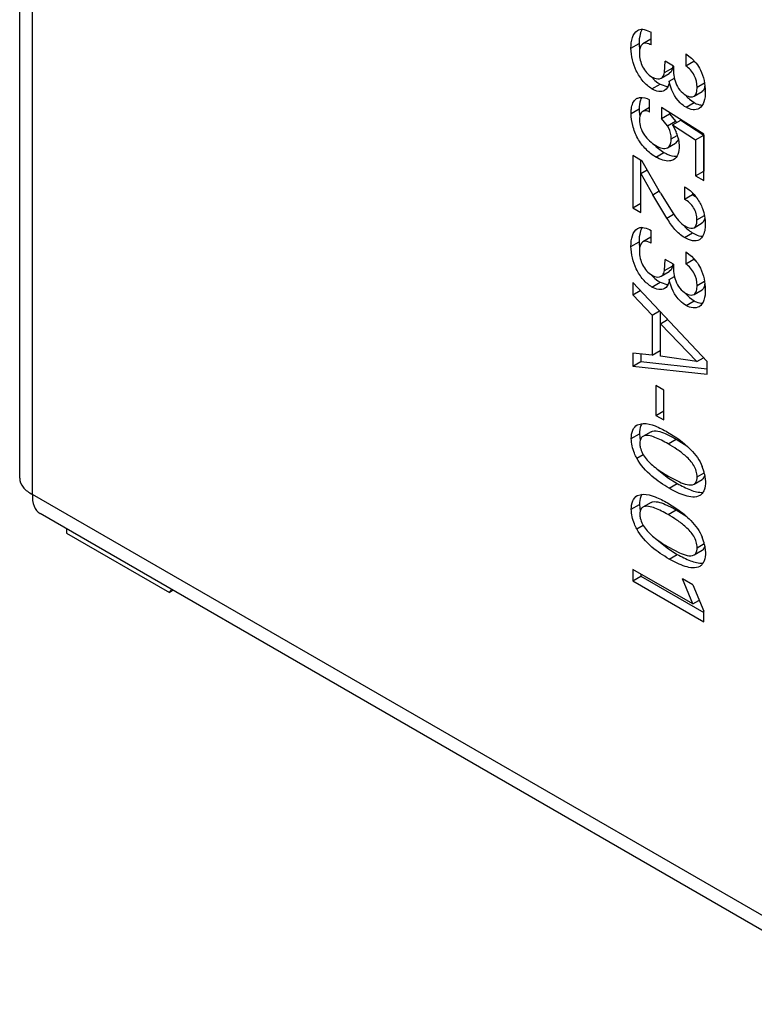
# Model space of a CAD drawing. Header units: inches. Extents: x 0 to 34, y 0 to 22.
# Tile 71 of 124: x 24.686 to 24.812, y 4.178 to 4.347. Entities that reach past the tile are written whole.
import ezdxf

# ---------------------------------------------------------------- set-up
doc = ezdxf.new("R2010")
doc.units = ezdxf.units.IN
doc.header["$LTSCALE"] = 1.87
doc.header["$MEASUREMENT"] = 0
doc.layers.get('0').update_dxf_attribs({"linetype": 'CONTINUOUS'})
doc.layers.add('02___PRT_ALL_AXES', color=7, linetype='CONTINUOUS')

msp = doc.modelspace()

# ---------------------------------------------------------------- linework, layer by layer
at = {"color": 7, "linetype": 'CONTINUOUS'}
for p, q in [((24.686128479, 4.2680351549), (24.686128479, 4.4266199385)), ((24.68832475, 4.2652722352), (24.68832475, 4.4232592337)), ((24.7922359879, 4.3450024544), (24.7923857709, 4.3450760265)), ((24.793043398, 4.3452084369), (24.7928569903, 4.344844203)), ((24.7945579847, 4.3424955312), (24.7945579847, 4.3446604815)), ((24.7911106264, 4.3419337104), (24.7925026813, 4.3427373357)), ((24.7925033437, 4.3426383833), (24.7925854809, 4.3415905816)), ((24.7931351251, 4.342694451), (24.7928912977, 4.3424702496)), ((24.7945271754, 4.3434980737), (24.7931351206, 4.3426944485)), ((24.8005374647, 4.3409832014), (24.8005374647, 4.33892065)), ((24.8005374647, 4.3409832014), (24.8015148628, 4.3402434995)), ((24.7968932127, 4.3377776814), (24.7969796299, 4.3396878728)), ((24.7984133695, 4.3388599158), (24.7969796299, 4.3396878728)), ((24.8005374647, 4.33892065), (24.8019295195, 4.3397242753)), ((24.8015148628, 4.3402434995), (24.8023232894, 4.3393591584)), ((24.8019295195, 4.3397899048), (24.8019295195, 4.3397242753)), ((24.8019295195, 4.3397242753), (24.8022416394, 4.3394803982)), ((24.7962886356, 4.336786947), (24.7976806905, 4.3375905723)), ((24.7968932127, 4.3377776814), (24.7982852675, 4.3385813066)), ((24.7979925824, 4.3378786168), (24.7976806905, 4.3375905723)), ((24.7982852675, 4.3385813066), (24.7979925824, 4.3378786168)), ((24.7946014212, 4.3370552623), (24.7952288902, 4.3364090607)), ((24.7952288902, 4.3364090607), (24.795726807, 4.3360032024)), ((24.795726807, 4.3360032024), (24.7961081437, 4.3357549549)), ((24.7976891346, 4.3362577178), (24.7985609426, 4.3367610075)), ((24.802460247, 4.335235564), (24.8037373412, 4.3359728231)), ((24.7947160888, 4.3349513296), (24.7961081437, 4.3357549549)), ((24.7961081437, 4.3357549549), (24.7974502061, 4.335304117)), ((24.8019398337, 4.3336704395), (24.8033318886, 4.3344740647)), ((24.8035649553, 4.3346938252), (24.8033318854, 4.3344740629)), ((24.803783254, 4.3352554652), (24.8035649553, 4.3346938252)), ((24.7943134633, 4.3309618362), (24.7943134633, 4.3330853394)), ((24.8005708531, 4.3317752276), (24.801962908, 4.3325788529)), ((24.8011631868, 4.3331656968), (24.801962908, 4.3325788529)), ((24.7911297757, 4.3307184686), (24.7925218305, 4.3315220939)), ((24.7943134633, 4.331731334), (24.7931179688, 4.3310411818)), ((24.8036494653, 4.3271430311), (24.7963609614, 4.3317202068)), ((24.7963609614, 4.3317202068), (24.7963609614, 4.3298597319)), ((24.7977530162, 4.3308459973), (24.7977530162, 4.3306633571)), ((24.7963609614, 4.3298597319), (24.7977530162, 4.3306633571)), ((24.7973871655, 4.3286137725), (24.7963609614, 4.3298597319)), ((24.7973871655, 4.3286137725), (24.7987792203, 4.3294173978)), ((24.7977530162, 4.3306633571), (24.7987792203, 4.3294173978)), ((24.7982552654, 4.3287658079), (24.7996473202, 4.3295694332)), ((24.7996473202, 4.3295694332), (24.8036077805, 4.3270193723)), ((24.7982552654, 4.3287658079), (24.8022157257, 4.326215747)), ((24.7982552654, 4.3287658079), (24.7988649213, 4.3275642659)), ((24.7973778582, 4.3248246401), (24.798769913, 4.3256282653)), ((24.7980249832, 4.3263490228), (24.7990618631, 4.3269476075)), ((24.7992654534, 4.3262638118), (24.7987699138, 4.3256282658)), ((24.7992444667, 4.3263758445), (24.7993865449, 4.32513359)), ((24.8022157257, 4.326215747), (24.8036077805, 4.3270193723)), ((24.8022157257, 4.326215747), (24.8022157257, 4.320028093)), ((24.8036077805, 4.3270193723), (24.8036077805, 4.3208317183)), ((24.8036494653, 4.3192001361), (24.8036494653, 4.3271430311)), ((24.7953539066, 4.3232348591), (24.7967459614, 4.3240384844)), ((24.7955807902, 4.3248886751), (24.7967459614, 4.3240384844)), ((24.7930186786, 4.3225457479), (24.7914125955, 4.3234732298)), ((24.7914125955, 4.3234732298), (24.7914125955, 4.3144893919)), ((24.7928080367, 4.3136835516), (24.7928046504, 4.322669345)), ((24.7961689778, 4.3170305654), (24.7930186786, 4.3225457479)), ((24.7928080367, 4.3203999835), (24.7938881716, 4.3210235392)), ((24.8022157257, 4.320028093), (24.8036077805, 4.3208317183)), ((24.7928080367, 4.3203999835), (24.7948408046, 4.3167565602)), ((24.8022157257, 4.320028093), (24.8036494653, 4.3192001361)), ((24.7948408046, 4.3167565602), (24.7959556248, 4.3174001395)), ((24.8003071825, 4.3181319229), (24.8003071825, 4.3159890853)), ((24.7972482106, 4.3127528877), (24.7948408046, 4.3167565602)), ((24.7961689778, 4.3170305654), (24.7982744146, 4.3136303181)), ((24.8003071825, 4.3159890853), (24.8016992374, 4.3167927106)), ((24.8016992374, 4.317013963), (24.8016992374, 4.3167927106)), ((24.8016992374, 4.3167927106), (24.802273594, 4.3164106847)), ((24.7914125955, 4.3144893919), (24.7928046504, 4.3152930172)), ((24.7914125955, 4.3144893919), (24.7928080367, 4.3136835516)), ((24.7972482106, 4.3127528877), (24.798397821, 4.3134165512)), ((24.8024460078, 4.3124477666), (24.8037139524, 4.3131797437)), ((24.8037634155, 4.3125506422), (24.8035305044, 4.3120700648)), ((24.8038025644, 4.312744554), (24.8037634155, 4.3125506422)), ((24.7922359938, 4.3109551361), (24.7923857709, 4.3110287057)), ((24.7930434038, 4.3111611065), (24.7928569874, 4.3107968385)), ((24.7945579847, 4.3084480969), (24.7945579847, 4.3106134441)), ((24.8000779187, 4.3115688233), (24.8006386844, 4.3109826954)), ((24.801936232, 4.3110996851), (24.8033282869, 4.3119033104)), ((24.8035305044, 4.3120700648), (24.8033282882, 4.3119033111)), ((24.7945271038, 4.3094507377), (24.7931350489, 4.3086471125)), ((24.8003071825, 4.3093944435), (24.8016992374, 4.3101980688)), ((24.7911106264, 4.3078862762), (24.7925026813, 4.3086899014)), ((24.7925033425, 4.3085910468), (24.792585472, 4.3075432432)), ((24.7931350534, 4.3086471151), (24.7928912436, 4.3084229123)), ((24.7968932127, 4.3037304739), (24.7969796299, 4.3056406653)), ((24.7984133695, 4.3048127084), (24.7969796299, 4.3056406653)), ((24.8005374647, 4.3069358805), (24.8005374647, 4.3048731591)), ((24.8005374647, 4.3069358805), (24.8015148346, 4.3061961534)), ((24.8005374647, 4.3048731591), (24.8019295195, 4.3056767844)), ((24.8015148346, 4.3061961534), (24.8023232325, 4.3053118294)), ((24.8019295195, 4.3057425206), (24.8019295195, 4.3056767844)), ((24.8019295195, 4.3056767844), (24.8022420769, 4.3054325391)), ((24.7968932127, 4.3037304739), (24.7982852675, 4.3045340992)), ((24.7979925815, 4.3038313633), (24.7976806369, 4.3035432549)), ((24.7982852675, 4.3045340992), (24.7979925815, 4.3038313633)), ((24.7946020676, 4.3030073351), (24.7952287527, 4.3023620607)), ((24.7952287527, 4.3023620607), (24.7957268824, 4.3019560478)), ((24.7957268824, 4.3019560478), (24.7961081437, 4.3017078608)), ((24.796288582, 4.3027396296), (24.7976806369, 4.3035432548)), ((24.7976891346, 4.302210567), (24.7985609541, 4.3027138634)), ((24.8041768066, 4.2880960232), (24.7914125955, 4.3016739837)), ((24.7914125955, 4.3016739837), (24.7914125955, 4.2995698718)), ((24.7914125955, 4.2995698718), (24.7926947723, 4.3003100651)), ((24.7947160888, 4.3009042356), (24.7961081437, 4.3017078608)), ((24.7961081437, 4.3017078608), (24.7974502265, 4.3012570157)), ((24.8019398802, 4.2996232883), (24.8033319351, 4.3004269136)), ((24.802460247, 4.301188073), (24.8037373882, 4.3019253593)), ((24.8035649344, 4.3006465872), (24.8033319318, 4.3004269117)), ((24.8037832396, 4.3012081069), (24.8035649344, 4.3006465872)), ((24.7914125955, 4.2995698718), (24.7947357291, 4.2960587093)), ((24.8011631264, 4.299118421), (24.801962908, 4.298531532)), ((24.8005708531, 4.2977279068), (24.801962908, 4.298531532)), ((24.7947357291, 4.2960587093), (24.7960033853, 4.2967905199)), ((24.7947357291, 4.2960587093), (24.7947357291, 4.2892179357)), ((24.796127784, 4.2966581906), (24.796127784, 4.290021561)), ((24.7961689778, 4.2945778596), (24.7974099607, 4.2952942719)), ((24.7961689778, 4.2945778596), (24.8024268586, 4.2881041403)), ((24.7961689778, 4.289002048), (24.7961689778, 4.2945778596)), ((24.7947357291, 4.2892179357), (24.7914125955, 4.2895448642)), ((24.7914125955, 4.2895448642), (24.7914125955, 4.2873188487)), ((24.7928046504, 4.2894079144), (24.7928046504, 4.2881224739)), ((24.7947357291, 4.2892179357), (24.796127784, 4.290021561)), ((24.8024268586, 4.2881041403), (24.7961689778, 4.289002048)), ((24.8024268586, 4.2881041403), (24.8035562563, 4.2887561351)), ((24.7914125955, 4.2873188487), (24.7928046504, 4.2881224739)), ((24.7914125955, 4.2873188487), (24.8041768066, 4.2859113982)), ((24.7928046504, 4.2881224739), (24.8041768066, 4.2868685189)), ((24.8041768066, 4.2859113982), (24.8041768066, 4.2880960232)), ((24.7967351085, 4.2831877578), (24.7953877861, 4.2839658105)), ((24.7953877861, 4.2839658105), (24.7953877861, 4.2788413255)), ((24.7967351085, 4.2780632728), (24.7967351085, 4.2831877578)), ((24.7953877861, 4.2788413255), (24.7967351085, 4.279619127)), ((24.7953877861, 4.2788413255), (24.7967351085, 4.2780632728)), ((24.792198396, 4.2772292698), (24.793196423, 4.2774765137)), ((24.7911631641, 4.2748716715), (24.792555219, 4.2756752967)), ((24.792555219, 4.2756752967), (24.7926691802, 4.2745512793)), ((24.7945554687, 4.2760456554), (24.7931634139, 4.2752420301)), ((24.7969968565, 4.2757219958), (24.797891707, 4.275299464)), ((24.7973871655, 4.2759732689), (24.7989806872, 4.2749683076)), ((24.797891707, 4.275299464), (24.7988700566, 4.2747643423)), ((24.7974780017, 4.2739607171), (24.7988700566, 4.2747643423)), ((24.7988700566, 4.2747643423), (24.8006766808, 4.2736187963)), ((24.792102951, 4.2715110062), (24.793192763, 4.2721401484)), ((24.7956292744, 4.2696224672), (24.7973199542, 4.2682420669)), ((24.7973809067, 4.2681990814), (24.7990620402, 4.267139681)), ((24.7975118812, 4.2684095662), (24.7994271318, 4.2674159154)), ((24.8024793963, 4.2682760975), (24.8036872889, 4.268973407)), ((24.8037634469, 4.2683827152), (24.8034662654, 4.2679205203)), ((24.8037543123, 4.2687544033), (24.8038939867, 4.2674813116)), ((24.7976699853, 4.2663360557), (24.7990620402, 4.267139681)), ((24.8019555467, 4.2670336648), (24.8033476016, 4.26783729)), ((24.8951367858, 4.1458422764), (24.68832475, 4.2652722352)), ((24.792198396, 4.2650644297), (24.793196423, 4.2653116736)), ((24.7911631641, 4.2627068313), (24.792555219, 4.2635104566)), ((24.792555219, 4.2635104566), (24.7926691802, 4.2623864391)), ((24.7945554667, 4.2638805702), (24.7931634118, 4.2630769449)), ((24.7969968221, 4.2635570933), (24.7978916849, 4.2631346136)), ((24.7973871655, 4.2638084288), (24.7989806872, 4.2628034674)), ((24.7978916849, 4.2631346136), (24.7988700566, 4.2625995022)), ((24.8969487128, 4.1422597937), (24.6896190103, 4.261988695)), ((24.7974780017, 4.2617958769), (24.7988700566, 4.2625995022)), ((24.7988700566, 4.2625995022), (24.8006766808, 4.2614539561)), ((24.792102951, 4.2593461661), (24.7931926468, 4.2599752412)), ((24.6941682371, 4.2586393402), (24.7118444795, 4.2484316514)), ((24.7956295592, 4.2574573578), (24.7973199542, 4.2560772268)), ((24.8024793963, 4.2561112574), (24.8036872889, 4.2568085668)), ((24.8037543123, 4.2565895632), (24.8038939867, 4.2553164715)), ((24.7973809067, 4.2560342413), (24.7990620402, 4.2549748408)), ((24.7975118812, 4.2562447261), (24.7994271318, 4.2552510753)), ((24.7976699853, 4.2541712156), (24.7990620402, 4.2549748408)), ((24.8019555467, 4.2548688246), (24.8033476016, 4.2556724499)), ((24.8037634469, 4.2562178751), (24.8034662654, 4.2557556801)), ((24.8017217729, 4.2464438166), (24.7914125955, 4.2523971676)), ((24.7914125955, 4.2523971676), (24.7914125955, 4.2504370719)), ((24.7914125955, 4.2504370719), (24.7928046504, 4.2512406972)), ((24.7928046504, 4.2515932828), (24.7928046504, 4.2512406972)), ((24.7928046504, 4.2512406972), (24.8036494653, 4.2449780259)), ((24.7914125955, 4.2504370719), (24.8036494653, 4.2433705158)), ((24.8017217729, 4.2497323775), (24.7999526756, 4.250753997)), ((24.8017217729, 4.2464438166), (24.7999526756, 4.250753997)), ((24.8017217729, 4.2497323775), (24.8036494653, 4.2451894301)), ((24.7124699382, 4.2487927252), (24.7118444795, 4.2484316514)), ((24.8017217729, 4.2464438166), (24.8027812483, 4.2470554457)), ((24.8036494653, 4.2433705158), (24.8036494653, 4.2451894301))]:
    msp.add_line(p, q, dxfattribs=at)
for centre, radius, start, end in [((24.7999268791, 4.342737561), 0.0074241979, 180.0017392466, 180.7654205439), ((24.7937370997, 4.3394287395), 0.0046264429, 349.4454500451, 353.0140550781), ((24.8063862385, 4.3382340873), 0.0079973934, 175.5117842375, 177.4554025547), ((24.8009980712, 4.3358263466), 0.0028430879, 348.4164733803, 351.829721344), ((24.7958260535, 4.3344822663), 0.0080487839, 359.5749555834, 0.0005153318), ((24.8051051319, 4.3375576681), 0.0059015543, 219.0467618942, 228.0909340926), ((24.7996592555, 4.3315292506), 0.0071374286, 180.0574506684, 184.2411708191), ((24.800848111, 4.3316179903), 0.0083295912, 184.2451266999, 189.252431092), ((24.7948232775, 4.3271158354), 0.0045767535, 26.3688160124, 30.1907894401), ((24.7925227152, 4.3248808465), 0.0068865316, 15.3284165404, 22.9334670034), ((24.7927277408, 4.3249426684), 0.006672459, 12.4031947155, 15.2818424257), ((24.8015164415, 4.3316007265), 0.0089601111, 223.9198470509, 228.5127883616), ((24.8047825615, 4.3154663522), 0.006105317, 227.2553241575, 236.5879095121), ((24.8045216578, 4.3150820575), 0.005640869, 236.6505806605, 239.9767047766), ((24.7999262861, 4.3086901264), 0.0074236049, 180.0017364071, 180.7647243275), ((24.793735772, 4.3053816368), 0.0046277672, 349.4471852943, 353.0147632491), ((24.8063840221, 4.3041869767), 0.0079951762, 175.5112326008, 177.4553770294), ((24.8009990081, 4.3017789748), 0.0028421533, 348.4128908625, 351.8283212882), ((24.7958241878, 4.3004351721), 0.0080506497, 359.5747342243, 0.0005161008), ((24.8051049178, 4.3035101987), 0.0059013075, 219.0453281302, 228.0907893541), ((24.7963139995, 4.2671976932), 0.0076014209, 11.8173230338, 22.2148654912), ((24.8071832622, 4.2821633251), 0.0170612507, 234.6821634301, 234.9326387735), ((24.8022143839, 4.2689267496), 0.0016418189, 340.6486130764, 344.5369613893), ((24.80294057, 4.2685438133), 0.0008153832, 299.9464289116, 310.1448248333), ((24.7963139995, 4.255032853), 0.0076014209, 11.817323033, 22.214865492), ((24.8022143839, 4.2567619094), 0.0016418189, 340.6486130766, 344.5369613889), ((24.8071832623, 4.2699984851), 0.0170612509, 234.6821634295, 234.9326387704), ((24.80294057, 4.2563789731), 0.0008153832, 299.9464289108, 310.1448248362), ((24.7198841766, 4.2432908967), 0.0095427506, 143.4370988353, 147.4042797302)]:
    msp.add_arc(centre, radius, start, end, dxfattribs=at)
for points, knots in [([(24.7911106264, 4.3419337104), (24.7911106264, 4.3425516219), (24.7911976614, 4.3436646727), (24.7918004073, 4.3447503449), (24.79223627, 4.3450019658)], [0, 0, 0, 0, 0.5511210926, 1, 1, 1, 1]), ([(24.7923857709, 4.3450760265), (24.7925343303, 4.3451427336), (24.7928764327, 4.345227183), (24.7936425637, 4.3451261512), (24.794188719, 4.3448578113), (24.7945579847, 4.3446604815)], [0, 0, 0, 0, 0.2138414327, 0.450214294, 1, 1, 1, 1]), ([(24.7928569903, 4.344844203), (24.7927913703, 4.3446899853), (24.7925625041, 4.344009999), (24.7925026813, 4.3432848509), (24.7925026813, 4.3427373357)], [0, 0, 0, 0, 0.2343656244, 1, 1, 1, 1]), ([(24.7945579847, 4.3424955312), (24.7944352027, 4.3425684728), (24.7940071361, 4.3427833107), (24.7934346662, 4.3428673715), (24.7931351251, 4.342694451)], [0, 0, 0, 0, 0.2922420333, 1, 1, 1, 1]), ([(24.7947160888, 4.3349513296), (24.7941498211, 4.3352783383), (24.7931122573, 4.3362354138), (24.7916110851, 4.3385078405), (24.7911106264, 4.3406030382), (24.7911106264, 4.3419337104)], [0, 0, 0, 0, 0.2411824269, 0.5092040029, 1, 1, 1, 1]), ([(24.7928912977, 4.3424702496), (24.7927573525, 4.3422879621), (24.7925945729, 4.3418075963), (24.7925586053, 4.3413193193), (24.7925586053, 4.3410560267)], [0, 0, 0, 0, 0.4621199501, 1, 1, 1, 1]), ([(24.7925586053, 4.3410560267), (24.7925586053, 4.3402660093), (24.7929305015, 4.3386586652), (24.7940425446, 4.3373834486), (24.7947357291, 4.3369831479)], [0, 0, 0, 0, 0.4967153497, 1, 1, 1, 1]), ([(24.8023232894, 4.3393591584), (24.8026009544, 4.3389913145), (24.8034870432, 4.337503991), (24.8038748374, 4.3357447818), (24.8038748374, 4.3344823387)], [0, 0, 0, 0, 0.2674352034, 1, 1, 1, 1]), ([(24.7962886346, 4.3367869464), (24.7963671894, 4.3368322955), (24.79667744, 4.3370849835), (24.7968303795, 4.3374809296), (24.7968932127, 4.3377776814)], [0, 0, 0, 0, 0.2301947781, 1, 1, 1, 1]), ([(24.7983967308, 4.3385891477), (24.7983581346, 4.3377168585), (24.7985470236, 4.3363199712), (24.7994194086, 4.3347040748), (24.8001507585, 4.3340803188), (24.8005374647, 4.3338570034)], [0, 0, 0, 0, 0.4827819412, 0.7530887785, 1, 1, 1, 1]), ([(24.802460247, 4.335235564), (24.802460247, 4.3359299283), (24.802208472, 4.3370350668), (24.8013699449, 4.3382072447), (24.8008277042, 4.3387176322), (24.8005374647, 4.33892065)], [0, 0, 0, 0, 0.4851165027, 0.7525411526, 1, 1, 1, 1]), ([(24.7947357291, 4.3369831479), (24.7948703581, 4.3369054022), (24.7953397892, 4.3366751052), (24.7959620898, 4.3365984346), (24.7962886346, 4.3367869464)], [0, 0, 0, 0, 0.2919436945, 1, 1, 1, 1]), ([(24.7976891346, 4.3362577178), (24.7976664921, 4.3360878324), (24.797559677, 4.3355039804), (24.7972452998, 4.3348926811), (24.7968719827, 4.3346771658)], [0, 0, 0, 0, 0.2844856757, 1, 1, 1, 1]), ([(24.8005708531, 4.3317752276), (24.8002057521, 4.3319860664), (24.7987782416, 4.3331208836), (24.7979263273, 4.3348921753), (24.7976891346, 4.3362577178)], [0, 0, 0, 0, 0.2332414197, 1, 1, 1, 1]), ([(24.7968719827, 4.3346771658), (24.7965813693, 4.3345093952), (24.7957710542, 4.3344321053), (24.7950739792, 4.3347446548), (24.7947160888, 4.3349513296)], [0, 0, 0, 0, 0.4481094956, 1, 1, 1, 1]), ([(24.8019398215, 4.3336704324), (24.8021555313, 4.3337949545), (24.8024355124, 4.3343627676), (24.802460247, 4.3349194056), (24.802460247, 4.335235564)], [0, 0, 0, 0, 0.4406549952, 1, 1, 1, 1]), ([(24.803874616, 4.3344225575), (24.8038703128, 4.3338432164), (24.8037848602, 4.3328024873), (24.8032072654, 4.3318037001), (24.8028036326, 4.3315706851)], [0, 0, 0, 0, 0.5541855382, 1, 1, 1, 1]), ([(24.7911297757, 4.3307184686), (24.7911297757, 4.3309886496), (24.7911748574, 4.3318870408), (24.791515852, 4.3329437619), (24.7920823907, 4.33327082)], [0, 0, 0, 0, 0.2922939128, 1, 1, 1, 1]), ([(24.7920823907, 4.33327082), (24.7922295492, 4.3333557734), (24.792971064, 4.333606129), (24.7937867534, 4.3333636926), (24.7943134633, 4.3330853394)], [0, 0, 0, 0, 0.2219264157, 1, 1, 1, 1]), ([(24.7928907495, 4.3334276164), (24.7928228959, 4.3332958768), (24.7925834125, 4.3326874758), (24.7925218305, 4.3320245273), (24.7925218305, 4.3315220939)], [0, 0, 0, 0, 0.2277628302, 1, 1, 1, 1]), ([(24.8005374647, 4.3338570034), (24.80065852, 4.3337870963), (24.8010824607, 4.3335812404), (24.8016444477, 4.333499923), (24.8019398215, 4.3336704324)], [0, 0, 0, 0, 0.2907176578, 1, 1, 1, 1]), ([(24.801962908, 4.3325788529), (24.8020819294, 4.3325101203), (24.8025307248, 4.3322833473), (24.8030399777, 4.3321593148), (24.8034059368, 4.332167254)], [0, 0, 0, 0, 0.2729799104, 1, 1, 1, 1]), ([(24.7953539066, 4.3232348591), (24.7947406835, 4.3235889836), (24.7935741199, 4.3245560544), (24.7921877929, 4.3263904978), (24.7913532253, 4.3285286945), (24.7911297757, 4.330014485), (24.7911297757, 4.3307184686)], [0, 0, 0, 0, 0.2376594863, 0.5015143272, 0.7637317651, 1, 1, 1, 1]), ([(24.7931179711, 4.3310411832), (24.7930197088, 4.3309844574), (24.792629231, 4.3306090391), (24.7925777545, 4.3300264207), (24.7925777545, 4.3296164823)], [0, 0, 0, 0, 0.2167764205, 1, 1, 1, 1]), ([(24.7943134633, 4.3309618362), (24.7942102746, 4.3310179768), (24.7938395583, 4.331181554), (24.7933699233, 4.3311866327), (24.7931179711, 4.3310411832)], [0, 0, 0, 0, 0.2876439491, 1, 1, 1, 1]), ([(24.8028036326, 4.3315706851), (24.802500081, 4.3313954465), (24.8016787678, 4.3312786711), (24.8009362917, 4.3315641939), (24.8005708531, 4.3317752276)], [0, 0, 0, 0, 0.4537259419, 1, 1, 1, 1]), ([(24.7925777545, 4.3296164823), (24.7925777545, 4.3291793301), (24.7927160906, 4.328249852), (24.7935495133, 4.3266108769), (24.7946127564, 4.3256423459), (24.7953877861, 4.3251947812)], [0, 0, 0, 0, 0.240639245, 0.5073415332, 1, 1, 1, 1]), ([(24.7980249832, 4.3263490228), (24.7980249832, 4.3265279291), (24.7979694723, 4.3273165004), (24.7976942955, 4.3280864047), (24.7973871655, 4.3286137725)], [0, 0, 0, 0, 0.2266962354, 1, 1, 1, 1]), ([(24.7973778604, 4.3248246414), (24.7974848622, 4.3248864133), (24.7979119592, 4.3252825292), (24.7980249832, 4.3259051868), (24.7980249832, 4.3263490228)], [0, 0, 0, 0, 0.2177560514, 1, 1, 1, 1]), ([(24.7953877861, 4.3251947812), (24.7957225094, 4.3250014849), (24.7963403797, 4.3246968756), (24.7971114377, 4.324670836), (24.7973778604, 4.3248246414)], [0, 0, 0, 0, 0.5568281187, 1, 1, 1, 1]), ([(24.7967459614, 4.3240384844), (24.7969305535, 4.323931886), (24.7976189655, 4.3235764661), (24.7984002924, 4.3233399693), (24.7989649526, 4.3233593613)], [0, 0, 0, 0, 0.2739312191, 1, 1, 1, 1]), ([(24.7993865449, 4.32513359), (24.7993865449, 4.3246459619), (24.7993126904, 4.3237470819), (24.7987449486, 4.322975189), (24.7984046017, 4.3227787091)], [0, 0, 0, 0, 0.5537345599, 1, 1, 1, 1]), ([(24.7984046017, 4.3227787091), (24.7982070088, 4.3226646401), (24.7975961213, 4.3224837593), (24.7965124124, 4.322657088), (24.7957444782, 4.3230093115), (24.7953539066, 4.3232348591)], [0, 0, 0, 0, 0.2136761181, 0.5776030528, 1, 1, 1, 1]), ([(24.8003071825, 4.3181319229), (24.8008373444, 4.3178086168), (24.8019042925, 4.3170013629), (24.8026679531, 4.3158942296), (24.8029924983, 4.3152744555)], [0, 0, 0, 0, 0.470224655, 1, 1, 1, 1]), ([(24.8024460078, 4.3124477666), (24.8024460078, 4.3127917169), (24.8023644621, 4.3135240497), (24.8017837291, 4.3148648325), (24.8009237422, 4.315633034), (24.8003071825, 4.3159890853)], [0, 0, 0, 0, 0.2389647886, 0.5053394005, 1, 1, 1, 1]), ([(24.8029924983, 4.3152744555), (24.8031444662, 4.3149810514), (24.8036474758, 4.3138536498), (24.8038748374, 4.3126056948), (24.8038748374, 4.3117029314)], [0, 0, 0, 0, 0.2679432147, 1, 1, 1, 1]), ([(24.8003071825, 4.3093944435), (24.799681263, 4.3097559), (24.7985196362, 4.3108003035), (24.7976954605, 4.3120866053), (24.7972482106, 4.3127528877)], [0, 0, 0, 0, 0.4738787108, 1, 1, 1, 1]), ([(24.7982744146, 4.3136303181), (24.7985918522, 4.3131792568), (24.7992189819, 4.3123287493), (24.8000069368, 4.3115888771), (24.8004461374, 4.3113352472)], [0, 0, 0, 0, 0.520963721, 1, 1, 1, 1]), ([(24.8019362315, 4.3110996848), (24.8020287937, 4.3111531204), (24.8024068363, 4.3115001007), (24.8024460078, 4.3120588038), (24.8024460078, 4.3124477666)], [0, 0, 0, 0, 0.2155506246, 1, 1, 1, 1]), ([(24.7911106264, 4.3078862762), (24.7911106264, 4.3085042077), (24.7911976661, 4.3096172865), (24.791800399, 4.3107030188), (24.7922362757, 4.3109546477)], [0, 0, 0, 0, 0.5511211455, 1, 1, 1, 1]), ([(24.7923857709, 4.3110287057), (24.7925343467, 4.3110953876), (24.7928764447, 4.311179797), (24.7936425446, 4.3110789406), (24.7941887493, 4.3108107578), (24.7945579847, 4.3106134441)], [0, 0, 0, 0, 0.2138573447, 0.4502342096, 1, 1, 1, 1]), ([(24.7928569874, 4.3107968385), (24.7927913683, 4.3106426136), (24.7925625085, 4.3099626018), (24.7925026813, 4.3092374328), (24.7925026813, 4.3086899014)], [0, 0, 0, 0, 0.234367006, 1, 1, 1, 1]), ([(24.8004461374, 4.3113352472), (24.8005764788, 4.3112599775), (24.801020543, 4.311030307), (24.8016227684, 4.3109187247), (24.8019362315, 4.3110996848)], [0, 0, 0, 0, 0.2937078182, 1, 1, 1, 1]), ([(24.8038748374, 4.3117029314), (24.8038748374, 4.3114169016), (24.8038247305, 4.3104666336), (24.8034493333, 4.3093597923), (24.8028513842, 4.3090145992)], [0, 0, 0, 0, 0.2929235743, 1, 1, 1, 1]), ([(24.7945579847, 4.3084480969), (24.7944351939, 4.3085210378), (24.7940071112, 4.308735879), (24.7934346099, 4.3088200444), (24.7931350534, 4.3086471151)], [0, 0, 0, 0, 0.2922419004, 1, 1, 1, 1]), ([(24.8028513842, 4.3090145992), (24.8025092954, 4.3088171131), (24.8015398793, 4.3087450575), (24.8007333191, 4.3091483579), (24.8003071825, 4.3093944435)], [0, 0, 0, 0, 0.4452775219, 1, 1, 1, 1]), ([(24.8016992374, 4.3101980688), (24.8018455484, 4.310113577), (24.8023877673, 4.3098264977), (24.8029976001, 4.3096162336), (24.8034452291, 4.3096156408)], [0, 0, 0, 0, 0.2740176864, 1, 1, 1, 1]), ([(24.7947160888, 4.3009042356), (24.7941498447, 4.3012312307), (24.7931122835, 4.302188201), (24.7916110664, 4.3044604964), (24.7911106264, 4.3065556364), (24.7911106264, 4.3078862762)], [0, 0, 0, 0, 0.2411808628, 0.5091987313, 1, 1, 1, 1]), ([(24.7928912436, 4.3084229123), (24.7927573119, 4.3082406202), (24.792594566, 4.3077602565), (24.7925586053, 4.3072719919), (24.7925586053, 4.3070087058)], [0, 0, 0, 0, 0.4621214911, 1, 1, 1, 1]), ([(24.7925586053, 4.3070087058), (24.7925586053, 4.3062186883), (24.7929305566, 4.3046113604), (24.7940425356, 4.3033360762), (24.7947357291, 4.3029357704)], [0, 0, 0, 0, 0.4967121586, 1, 1, 1, 1]), ([(24.796288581, 4.302739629), (24.7963671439, 4.3027849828), (24.7966774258, 4.3030377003), (24.7968303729, 4.3034336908), (24.7968932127, 4.3037304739)], [0, 0, 0, 0, 0.2301944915, 1, 1, 1, 1]), ([(24.7983967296, 4.3045419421), (24.7983581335, 4.303669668), (24.7985470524, 4.3022728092), (24.7994194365, 4.30065696), (24.8001507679, 4.3000332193), (24.8005374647, 4.2998099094)], [0, 0, 0, 0, 0.4827837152, 0.7530896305, 1, 1, 1, 1]), ([(24.802460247, 4.301188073), (24.802460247, 4.3018824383), (24.802208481, 4.3029875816), (24.801369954, 4.304159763), (24.8008277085, 4.3046701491), (24.8005374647, 4.3048731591)], [0, 0, 0, 0, 0.4851164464, 0.7525421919, 1, 1, 1, 1]), ([(24.8023232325, 4.3053118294), (24.802600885, 4.3049440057), (24.8034869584, 4.303456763), (24.8038748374, 4.3016976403), (24.8038748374, 4.3004352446)], [0, 0, 0, 0, 0.2674325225, 1, 1, 1, 1]), ([(24.7947357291, 4.3029357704), (24.7948703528, 4.3028580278), (24.7953397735, 4.3026277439), (24.7959620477, 4.3025511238), (24.796288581, 4.302739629)], [0, 0, 0, 0, 0.2919428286, 1, 1, 1, 1]), ([(24.7976891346, 4.302210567), (24.7976664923, 4.3020406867), (24.7975596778, 4.3014568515), (24.7972453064, 4.3008455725), (24.7968719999, 4.3006300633)], [0, 0, 0, 0, 0.284485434, 1, 1, 1, 1]), ([(24.8005708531, 4.2977279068), (24.8002057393, 4.297938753), (24.7987781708, 4.299073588), (24.7979263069, 4.3008449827), (24.7976891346, 4.302210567)], [0, 0, 0, 0, 0.2332428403, 1, 1, 1, 1]), ([(24.7968719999, 4.3006300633), (24.7965813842, 4.3004622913), (24.7957710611, 4.3003850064), (24.7950739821, 4.3006975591), (24.7947160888, 4.3009042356)], [0, 0, 0, 0, 0.4481094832, 1, 1, 1, 1]), ([(24.8019398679, 4.2996232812), (24.8021555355, 4.2997477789), (24.8024354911, 4.3003154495), (24.802460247, 4.3008719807), (24.802460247, 4.301188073)], [0, 0, 0, 0, 0.4406580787, 1, 1, 1, 1]), ([(24.8038746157, 4.3003754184), (24.80387031, 4.2997960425), (24.8037848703, 4.2987552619), (24.8032072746, 4.2977563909), (24.8028036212, 4.297523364)], [0, 0, 0, 0, 0.5541877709, 1, 1, 1, 1]), ([(24.8005374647, 4.2998099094), (24.8006585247, 4.2997399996), (24.8010824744, 4.2995341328), (24.8016444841, 4.299452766), (24.8019398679, 4.2996232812)], [0, 0, 0, 0, 0.2907185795, 1, 1, 1, 1]), ([(24.8028036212, 4.297523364), (24.8025000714, 4.2973481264), (24.8016787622, 4.2972313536), (24.80093629, 4.297516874), (24.8005708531, 4.2977279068)], [0, 0, 0, 0, 0.4537256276, 1, 1, 1, 1]), ([(24.801962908, 4.298531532), (24.8020819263, 4.2984628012), (24.8025307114, 4.298236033), (24.8030399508, 4.2981120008), (24.8034059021, 4.2981199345)], [0, 0, 0, 0, 0.2729791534, 1, 1, 1, 1]), ([(24.7911631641, 4.2748716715), (24.7911631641, 4.2753607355), (24.7912722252, 4.2762659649), (24.7918529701, 4.2770298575), (24.792198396, 4.2772292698)], [0, 0, 0, 0, 0.5507988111, 1, 1, 1, 1]), ([(24.7929999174, 4.2774633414), (24.7929239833, 4.2773455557), (24.7926423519, 4.276790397), (24.792555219, 4.2761542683), (24.792555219, 4.2756752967)], [0, 0, 0, 0, 0.2263576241, 1, 1, 1, 1]), ([(24.793196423, 4.2774765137), (24.793892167, 4.2774745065), (24.7953756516, 4.2770749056), (24.796694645, 4.2763731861), (24.7973871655, 4.2759732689)], [0, 0, 0, 0, 0.4652437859, 1, 1, 1, 1]), ([(24.7931634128, 4.2752420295), (24.7930764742, 4.2751918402), (24.7927193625, 4.2748803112), (24.7926302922, 4.2743668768), (24.7926302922, 4.2740051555)], [0, 0, 0, 0, 0.217234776, 1, 1, 1, 1]), ([(24.7974780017, 4.2739607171), (24.7967532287, 4.2743792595), (24.7956672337, 4.274957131), (24.79421099, 4.2754119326), (24.7934458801, 4.2754050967), (24.7931634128, 4.2752420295)], [0, 0, 0, 0, 0.5434293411, 0.7882251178, 1, 1, 1, 1]), ([(24.7945554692, 4.2760456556), (24.7948891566, 4.2762382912), (24.7958147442, 4.2761864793), (24.796581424, 4.2758998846), (24.7969968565, 4.2757219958)], [0, 0, 0, 0, 0.4602151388, 1, 1, 1, 1]), ([(24.7989806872, 4.2749683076), (24.7998463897, 4.2743695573), (24.8015629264, 4.2729705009), (24.8029143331, 4.2711419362), (24.8033511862, 4.2700716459)], [0, 0, 0, 0, 0.476586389, 1, 1, 1, 1]), ([(24.792102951, 4.2715110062), (24.7919521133, 4.2717835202), (24.7914432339, 4.2728358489), (24.7911631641, 4.2740133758), (24.7911631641, 4.2748716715)], [0, 0, 0, 0, 0.2662693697, 1, 1, 1, 1]), ([(24.7926302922, 4.2740051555), (24.7926302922, 4.273787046), (24.7927549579, 4.2728416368), (24.7932282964, 4.2719663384), (24.7936906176, 4.2714029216)], [0, 0, 0, 0, 0.2303332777, 1, 1, 1, 1]), ([(24.8024793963, 4.2682760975), (24.8024793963, 4.2689585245), (24.8019987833, 4.2703449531), (24.800603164, 4.2718336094), (24.7990568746, 4.2730117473), (24.7979993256, 4.2736596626), (24.7974780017, 4.2739607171)], [0, 0, 0, 0, 0.2602036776, 0.5276712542, 0.7704597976, 1, 1, 1, 1]), ([(24.7976699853, 4.2663360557), (24.7966296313, 4.2669368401), (24.7944921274, 4.2683552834), (24.7927575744, 4.2703246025), (24.792102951, 4.2715110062)], [0, 0, 0, 0, 0.4699464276, 1, 1, 1, 1]), ([(24.7936906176, 4.2714029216), (24.7942299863, 4.2707456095), (24.7954705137, 4.2696662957), (24.7968419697, 4.2687964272), (24.7975118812, 4.2684095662)], [0, 0, 0, 0, 0.523613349, 1, 1, 1, 1]), ([(24.8019555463, 4.2670336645), (24.8020422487, 4.2670837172), (24.8023983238, 4.2673984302), (24.8024793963, 4.2679134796), (24.8024793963, 4.2682760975)], [0, 0, 0, 0, 0.2163522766, 1, 1, 1, 1]), ([(24.686128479, 4.2680351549), (24.6861284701, 4.2674978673), (24.6866647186, 4.2662809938), (24.6877137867, 4.2655812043), (24.68832475, 4.2652722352)], [0, 0, 0, 0, 0.439703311, 1, 1, 1, 1]), ([(24.7990620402, 4.267139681), (24.7997877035, 4.2667206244), (24.8011708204, 4.2660081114), (24.8027451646, 4.2655715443), (24.8034716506, 4.2656344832)], [0, 0, 0, 0, 0.5347005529, 1, 1, 1, 1]), ([(24.7994271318, 4.2674159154), (24.7998570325, 4.2672251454), (24.8006438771, 4.2669117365), (24.8016098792, 4.2668341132), (24.8019555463, 4.2670336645)], [0, 0, 0, 0, 0.5409422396, 1, 1, 1, 1]), ([(24.8038939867, 4.2674813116), (24.8038939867, 4.2669851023), (24.8038092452, 4.2662612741), (24.8033953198, 4.2654472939), (24.803082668, 4.2651719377), (24.802916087, 4.2650757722)], [0, 0, 0, 0, 0.5511101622, 0.7863726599, 1, 1, 1, 1]), ([(24.68832475, 4.2652722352), (24.6882867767, 4.2645886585), (24.6883681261, 4.263330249), (24.6891537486, 4.2622573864), (24.6896190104, 4.261988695)], [0, 0, 0, 0, 0.5602977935, 1, 1, 1, 1]), ([(24.7911631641, 4.2627068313), (24.7911631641, 4.2631958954), (24.7912722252, 4.2641011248), (24.7918529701, 4.2648650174), (24.792198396, 4.2650644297)], [0, 0, 0, 0, 0.5507988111, 1, 1, 1, 1]), ([(24.7929999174, 4.2652985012), (24.7929239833, 4.2651807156), (24.7926423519, 4.2646255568), (24.792555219, 4.2639894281), (24.792555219, 4.2635104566)], [0, 0, 0, 0, 0.2263576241, 1, 1, 1, 1]), ([(24.793196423, 4.2653116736), (24.793892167, 4.2653096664), (24.7953756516, 4.2649100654), (24.796694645, 4.264208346), (24.7973871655, 4.2638084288)], [0, 0, 0, 0, 0.4652437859, 1, 1, 1, 1]), ([(24.802916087, 4.2650757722), (24.8022008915, 4.2646628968), (24.8006930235, 4.2648940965), (24.7990323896, 4.2655932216), (24.7981239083, 4.266073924), (24.7976699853, 4.2663360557)], [0, 0, 0, 0, 0.4478896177, 0.7157083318, 1, 1, 1, 1]), ([(24.7931634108, 4.2630769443), (24.793076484, 4.2630267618), (24.7927194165, 4.2627153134), (24.7926302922, 4.2622019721), (24.7926302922, 4.2618403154)], [0, 0, 0, 0, 0.2172421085, 1, 1, 1, 1]), ([(24.7974780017, 4.2617958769), (24.7967532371, 4.2622144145), (24.7956672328, 4.2627922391), (24.7942109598, 4.2632468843), (24.7934458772, 4.263240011), (24.7931634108, 4.2630769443)], [0, 0, 0, 0, 0.543430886, 0.7882227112, 1, 1, 1, 1]), ([(24.7945554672, 4.2638805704), (24.7948891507, 4.2640732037), (24.7958146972, 4.2640214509), (24.7965813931, 4.2637349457), (24.7969968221, 4.2635570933)], [0, 0, 0, 0, 0.4602219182, 1, 1, 1, 1]), ([(24.792102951, 4.2593461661), (24.7919521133, 4.2596186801), (24.7914432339, 4.2606710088), (24.7911631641, 4.2618485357), (24.7911631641, 4.2627068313)], [0, 0, 0, 0, 0.2662693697, 1, 1, 1, 1]), ([(24.7926302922, 4.2618403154), (24.7926302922, 4.2616221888), (24.7927549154, 4.260676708), (24.7932282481, 4.2598013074), (24.7936906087, 4.2592378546)], [0, 0, 0, 0, 0.2303343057, 1, 1, 1, 1]), ([(24.8024793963, 4.2561112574), (24.8024793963, 4.2567936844), (24.8019987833, 4.258180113), (24.800603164, 4.2596687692), (24.7990568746, 4.2608469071), (24.7979993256, 4.2614948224), (24.7974780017, 4.2617958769)], [0, 0, 0, 0, 0.2602036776, 0.5276712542, 0.7704597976, 1, 1, 1, 1]), ([(24.7989806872, 4.2628034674), (24.7998463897, 4.2622047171), (24.8015629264, 4.2608056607), (24.8029143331, 4.258977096), (24.8033511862, 4.2579068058)], [0, 0, 0, 0, 0.476586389, 1, 1, 1, 1]), ([(24.7976699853, 4.2541712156), (24.7966296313, 4.254772), (24.7944921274, 4.2561904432), (24.7927575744, 4.2581597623), (24.792102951, 4.2593461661)], [0, 0, 0, 0, 0.4699464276, 1, 1, 1, 1]), ([(24.7936906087, 4.2592378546), (24.7942299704, 4.258580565), (24.7954705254, 4.2575013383), (24.7968419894, 4.2566315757), (24.7975118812, 4.2562447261)], [0, 0, 0, 0, 0.5236142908, 1, 1, 1, 1]), ([(24.7990620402, 4.2549748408), (24.7997877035, 4.2545557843), (24.8011708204, 4.2538432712), (24.8027451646, 4.2534067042), (24.8034716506, 4.253469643)], [0, 0, 0, 0, 0.5347005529, 1, 1, 1, 1]), ([(24.7994271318, 4.2552510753), (24.7998570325, 4.2550603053), (24.8006438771, 4.2547468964), (24.8016098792, 4.2546692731), (24.8019555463, 4.2548688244)], [0, 0, 0, 0, 0.5409422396, 1, 1, 1, 1]), ([(24.8019555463, 4.2548688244), (24.8020422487, 4.2549188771), (24.8023983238, 4.2552335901), (24.8024793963, 4.2557486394), (24.8024793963, 4.2561112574)], [0, 0, 0, 0, 0.2163522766, 1, 1, 1, 1]), ([(24.8038939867, 4.2553164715), (24.8038939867, 4.2548202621), (24.8038092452, 4.2540964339), (24.8033953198, 4.2532824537), (24.803082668, 4.2530070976), (24.802916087, 4.252910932)], [0, 0, 0, 0, 0.5511101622, 0.7863726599, 1, 1, 1, 1]), ([(24.802916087, 4.252910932), (24.8022008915, 4.2524980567), (24.8006930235, 4.2527292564), (24.7990323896, 4.2534283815), (24.7981239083, 4.2539090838), (24.7976699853, 4.2541712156)], [0, 0, 0, 0, 0.4478896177, 0.7157083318, 1, 1, 1, 1])]:
    msp.add_open_spline(points, degree=3, knots=knots, dxfattribs=at)
at = {"layer": '02___PRT_ALL_AXES', "color": 7, "linetype": 'CONTINUOUS'}
msp.add_line((24.6941682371, 4.2593616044), (24.6941682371, 4.2586393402), dxfattribs=at)

doc.saveas('drawing.dxf')
